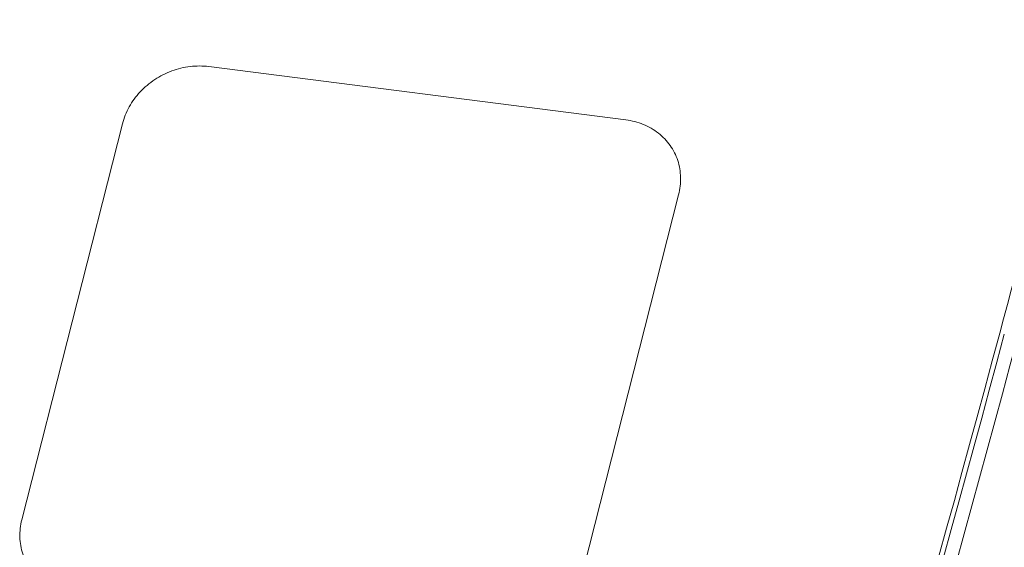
# Model space of a CAD drawing. Header units: millimetres. Extents: x -473 to 23648, y -382 to 1866.
# Tile 142 of 256: x 5754 to 5774, y 684 to 695. Entities that reach past the tile are written whole.
import ezdxf

# ---------------------------------------------------------------- set-up
doc = ezdxf.new("R2010")
doc.units = ezdxf.units.MM
doc.header["$LTSCALE"] = 80
doc.layers.get('0').update_dxf_attribs({"linetype": 'CONTINUOUS'})

msp = doc.modelspace()

# ---------------------------------------------------------------- linework, layer by layer
at = {"linetype": 'Continuous', "lineweight": 0}
for p, q in [((5766.609, 692.877), (5758.071, 693.967)), ((5756.305, 692.798), (5754.244, 684.695)), ((5767.689, 691.345), (5765.628, 683.241))]:
    msp.add_line(p, q, dxfattribs=at)
for centre, radius, start, end in [((5227.197, 835.39), 566.439, 344.9717, 346.92897), ((5757.884, 692.308), 1.668, 123.4646, 136.852), ((5218.117, 837.907), 575.862, 341.19789, 344.964113), ((5218.206, 837.775), 575.837, 341.207685, 344.974401), ((5227.957, 835.185), 566.027, 341.12828, 344.9716)]:
    msp.add_arc(centre, radius, start, end, dxfattribs=at)
for points, start_tangent, end_tangent in [([(5758.071, 693.967), (5757.691, 693.968), (5757.314, 693.877), (5756.964, 693.7)], (-0.99247, 0.122484), (-0.833937, -0.55186)), ([(5756.667, 693.449), (5756.442, 693.141), (5756.305, 692.798)], (-0.683312, -0.730126), (-0.250737, -0.968055)), ([(5767.689, 691.345), (5767.729, 691.7), (5767.67, 692.044), (5767.515, 692.353), (5767.274, 692.605), (5766.966, 692.784), (5766.609, 692.877)], (0.242145, 0.97024), (-0.991411, 0.130782)), ([(5784.661, 692.194), (5782.648, 684.268), (5780.462, 675.655), (5778.098, 666.341), (5775.557, 656.328), (5772.839, 645.609)], (-0.246172, -0.969226), (-0.24575, -0.969333)), ([(5783.194, 691.375), (5780.689, 681.509), (5777.918, 670.592), (5774.882, 658.631), (5771.581, 645.613)], (-0.246151, -0.969232), (-0.245807, -0.969319)), ([(5783.674, 691.466), (5779.476, 674.929), (5771.995, 645.437)], (-0.246115, -0.969241), (-0.245741, -0.969335)), ([(5777.644, 685.059), (5776.493, 680.531), (5775.392, 676.201), (5774.406, 672.318), (5773.503, 668.766), (5772.615, 665.271), (5771.703, 661.681), (5770.781, 658.054), (5769.871, 654.473), (5768.99, 651.004), (5768.097, 647.49)], (-0.246347, -0.969182), (-0.246175, -0.969225)), ([(5754.244, 684.695), (5754.204, 684.339), (5754.263, 683.995), (5754.418, 683.686)], (-0.242145, -0.97024), (0.57592, -0.817506)), ([(5781.869, 684.358), (5779.478, 674.938), (5771.997, 645.446)], (-0.246061, -0.969254), (-0.245741, -0.969335))]:
    msp.add_spline(points, degree=3, dxfattribs=dict(at, start_tangent=start_tangent, end_tangent=end_tangent))

doc.saveas('drawing.dxf')
